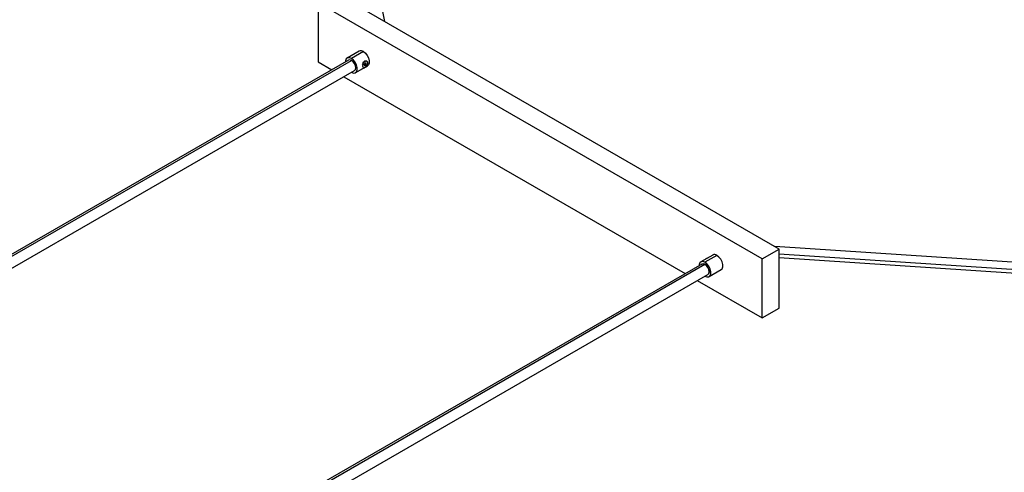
# Paper-space layout '_Isométrica' of a CAD drawing. Header units: millimetres. Extents: x -944 to 849, y -1018 to 47.
# Tile 2 of 35: x -67 to 341, y -515 to -328. Entities that reach past the tile are written whole.
import ezdxf

# ---------------------------------------------------------------- set-up
doc = ezdxf.new("R2010")
doc.units = ezdxf.units.MM

psp = doc.layouts.new('_Isométrica')

# ---------------------------------------------------------------- linework, layer by layer
at = {"color": 7, "linetype": 'Continuous', "lineweight": 25}
for p, q in [((247.69, -422.77), (63.84, -316.64)), ((56.77, -320.72), (56.77, -345.22)), ((240.62, -426.85), (56.77, -320.72)), ((73.76, -340.75), (68.81, -343.61)), ((75.51, -340.93), (70.56, -343.78)), ((69.31, -344.48), (-943.98, -929.43)), ((-942.73, -929.56), (70.56, -344.6)), ((56.77, -345.22), (62.4, -348.47)), ((75.86, -346.44), (76.21, -346.64)), ((75.97, -344.87), (76.21, -345.01)), ((76.96, -344.93), (76.85, -344.87)), ((-941.48, -933.76), (71.81, -348.81)), ((72.31, -349.67), (75.94, -347.57)), ((75.35, -347.47), (75.46, -347.53)), ((76.48, -347.26), (77.26, -346.82)), ((67.4, -351.35), (208.77, -432.96)), ((240.62, -426.85), (247.69, -422.77)), ((247.69, -447.27), (247.69, -422.77)), ((220.13, -425.25), (215.18, -428.11)), ((221.88, -425.42), (216.93, -428.28)), ((217.63, -426.65), (217.36, -426.85)), ((217.91, -426.53), (217.63, -426.65)), ((217.67, -426.67), (217.63, -426.65)), ((240.62, -451.35), (240.62, -426.85)), ((767, -459.16), (247.69, -424.91)), ((215.68, -428.98), (-797.61, -1013.93)), ((-796.36, -1014.06), (216.93, -429.1)), ((218.68, -434.17), (223.63, -431.31)), ((-795.11, -1018.26), (218.18, -433.31)), ((213.77, -435.85), (240.62, -451.35)), ((240.62, -451.35), (247.69, -447.27))]:
    psp.add_line(p, q, dxfattribs=at)
at = {"color": 7, "linetype": 'Continuous', "lineweight": 25, "flags": 128}
for points in [[(84.32, -328.46), (54.94, -179.98), (25.31, -30.25)], [(75.51, -340.93), (76.35, -341.59), (77.1, -342.51), (77.65, -343.59), (77.94, -344.7), (77.94, -345.69), (77.65, -346.45), (77.26, -346.82)], [(70.56, -343.78), (69.71, -343.47), (68.97, -343.53), (68.41, -343.98), (68.12, -344.74), (68.08, -345.18)], [(70.56, -344.6), (69.88, -344.37), (69.31, -344.48)], [(70.56, -344.6), (69.88, -344.37), (69.31, -344.48)], [(70.56, -349.5), (71.4, -349.82), (72.15, -349.75), (72.7, -349.31), (72.99, -348.55), (72.99, -347.55), (72.7, -346.45), (72.15, -345.37), (71.4, -344.45), (70.56, -343.78)], [(71.81, -348.81), (71.81, -348.81), (72.19, -348.37), (72.32, -347.66), (72.19, -346.8), (71.81, -345.92), (71.23, -345.15), (70.56, -344.6)], [(71.81, -348.81), (71.81, -348.81), (72.19, -348.37), (72.32, -347.66), (72.19, -346.8), (71.81, -345.92), (71.23, -345.15), (70.56, -344.6)], [(76.21, -345.01), (75.81, -345.34), (75.46, -345.8), (75.23, -346.33), (75.15, -346.85), (75.23, -347.27), (75.46, -347.53), (75.81, -347.6), (76.21, -347.46)], [(76.21, -345.83), (76.08, -345.93), (75.96, -346.09), (75.89, -346.27), (75.86, -346.44), (75.89, -346.58), (75.96, -346.67), (76.08, -346.69), (76.21, -346.64)], [(76.21, -347.46), (76.62, -347.13), (76.96, -346.67), (77.19, -346.14), (77.27, -345.62), (77.19, -345.2), (76.96, -344.93), (76.62, -344.87), (76.21, -345.01)], [(76.21, -346.64), (76.35, -346.53), (76.46, -346.38), (76.54, -346.2), (76.57, -346.03), (76.54, -345.89), (76.46, -345.8), (76.35, -345.78), (76.21, -345.83)], [(764.89, -455.95), (509.52, -439.11), (245.87, -421.72)], [(216.93, -428.28), (216.08, -427.97), (215.34, -428.03), (214.78, -428.47), (214.49, -429.24), (214.45, -429.68)], [(223.63, -431.31), (224.02, -430.95), (224.31, -430.19), (224.31, -429.19), (224.02, -428.09), (223.47, -427.01), (222.72, -426.09), (221.88, -425.42)], [(247.69, -426.3), (506.64, -443.38), (766.44, -460.51)], [(215.68, -428.98), (216.25, -428.86), (216.93, -429.1)], [(216.93, -429.1), (216.25, -428.86), (215.68, -428.98)], [(216.93, -434), (217.77, -434.31), (218.52, -434.25), (219.07, -433.81), (219.36, -433.04), (219.36, -432.05), (219.07, -430.95), (218.52, -429.87), (217.77, -428.94), (216.93, -428.28)], [(216.93, -429.1), (217.6, -429.64), (218.18, -430.42), (218.56, -431.3), (218.69, -432.16), (218.56, -432.86), (218.18, -433.31), (218.18, -433.31)], [(218.18, -433.31), (218.18, -433.31), (218.56, -432.86), (218.69, -432.16), (218.56, -431.3), (218.18, -430.42), (217.6, -429.64), (216.93, -429.1)]]:
    psp.add_lwpolyline(points, dxfattribs=at)
at = {"color": 7, "linetype": 'Continuous', "lineweight": 25}
for centre, radius, start, end in [((74.49, -342.25), 1.67, 52.4853, 116.2043), ((75.35, -345.74), 0.803, 309.5797, 350.4257), ((220.86, -426.75), 1.67, 52.4853, 116.2043)]:
    psp.add_arc(centre, radius, start, end, dxfattribs=at)
for points, knots in [([(75.2, -346.31), (75.2, -346.31), (75.22, -346.12), (75.33, -345.72), (75.54, -345.28), (75.77, -345.01), (75.91, -344.92), (75.97, -344.87)], [0, 0, 0, 0, 0.001748, 0.334544, 0.666698, 0.834438, 1, 1, 1, 1]), ([(75.97, -344.87), (76.05, -344.84), (76.19, -344.77), (76.5, -344.73), (76.87, -344.83), (77.14, -345.1), (77.25, -345.38), (77.28, -345.62), (77.25, -345.87), (77.14, -346.21), (76.96, -346.44), (76.85, -346.6)], [0, 0, 0, 0, 0.083008, 0.167136, 0.333855, 0.500181, 0.583946, 0.667059, 0.750237, 0.834128, 1, 1, 1, 1])]:
    psp.add_open_spline(points, degree=3, knots=knots, dxfattribs=at)

doc.saveas('drawing.dxf')
